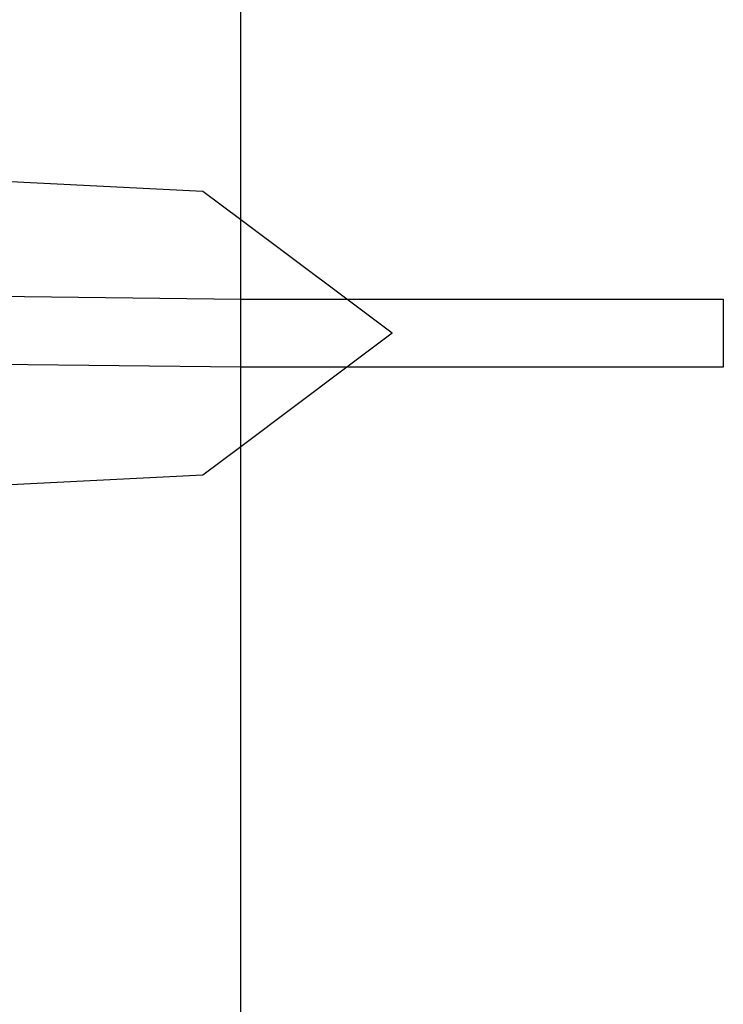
# Model space of a CAD drawing. Extents: x -270 to 272, y -152 to 146.
# Tile 203 of 256: x 229 to 232.72, y -38.42 to -33.22. Entities that reach past the tile are written whole.
import ezdxf

# ---------------------------------------------------------------- set-up
doc = ezdxf.new("R2010")
doc.units = 0
doc.layers.get('0').update_dxf_attribs({"linetype": 'CONTINUOUS'})

msp = doc.modelspace()

# ---------------------------------------------------------------- linework, layer by layer
for p, q in [((230.168, -34.2746), (230.168, -33.0546)), ((229.968, -34.1246), (228.568, -34.0546)), ((230.168, -34.2746), (229.968, -34.1246)), ((230.728, -34.6946), (230.168, -34.2746)), ((230.168, -34.6946), (230.168, -34.2746)), ((228.568, -34.6747), (230.168, -34.6946)), ((230.168, -34.6946), (230.728, -34.6946)), ((230.168, -35.0546), (230.168, -34.6946)), ((230.968, -34.8746), (230.728, -34.6946)), ((230.728, -34.6946), (232.718, -34.6946)), ((232.718, -34.6946), (232.718, -35.0546)), ((230.968, -34.8746), (230.728, -35.0546)), ((230.168, -35.0546), (228.568, -35.0362)), ((230.728, -35.0546), (230.168, -35.4746)), ((230.728, -35.0546), (230.168, -35.0546)), ((230.168, -35.4746), (230.168, -35.0546)), ((232.718, -35.0546), (230.728, -35.0546)), ((230.168, -35.4746), (229.968, -35.6246)), ((230.168, -129.9306), (230.168, -35.4746)), ((229.968, -35.6246), (228.568, -35.6946))]:
    msp.add_line(p, q)

doc.saveas('drawing.dxf')
